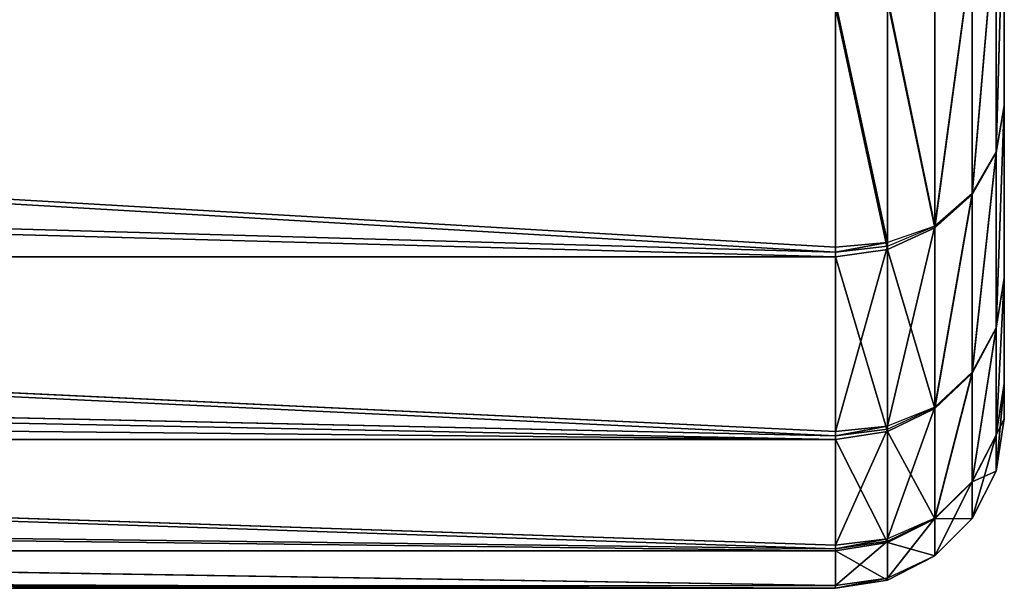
# Model space of a CAD drawing. Extents: x 0 to 21.4, y 0 to 18.7.
# Tile 249 of 256: x 18.967 to 19.55, y 11.308 to 11.644. Entities that reach past the tile are written whole.
import ezdxf

# ---------------------------------------------------------------- set-up
doc = ezdxf.new("R2010")
doc.units = 0
doc.header["$LTSCALE"] = 2.54
doc.layers.get('0').update_dxf_attribs({"color": 13, "linetype": 'CONTINUOUS'})

# ---------------------------------------------------------------- blocks, each defined once
blk = doc.blocks.new('GRUPUJ_36')
at = {"color": 0}
for p, q in [((3.65118, 17.7, 1.87564), (3.79057, 17.7, 2.10309)), ((3.65118, 17.7, 1.87564), (3.79057, 17.7, 2.10309)), ((3.6512, 17.7, 3.87361), (3.79056, 17.7, 3.6462)), ((3.6512, 17.7, 3.87361), (3.79056, 17.7, 3.6462)), ((3.67611, 17.69511, 1.85751), (3.81804, 17.69511, 2.08907)), ((3.67611, 17.69511, 1.85751), (3.81804, 17.69511, 2.08907)), ((3.67628, 17.69511, 3.89183), (3.81817, 17.69511, 3.66027)), ((3.67628, 17.69511, 3.89183), (3.81817, 17.69511, 3.66027)), ((3.79056, 17.7, 3.6462), (3.89262, 17.7, 3.39979)), ((3.81817, 17.69511, 3.66027), (3.79056, 17.7, 3.6462)), ((3.79056, 17.7, 3.6462), (3.89262, 17.7, 3.39979)), ((3.81817, 17.69511, 3.66027), (3.79056, 17.7, 3.6462)), ((3.79057, 17.7, 2.10309), (3.89264, 17.7, 2.34951)), ((3.79057, 17.7, 2.10309), (3.81804, 17.69511, 2.08907)), ((3.79057, 17.7, 2.10309), (3.81804, 17.69511, 2.08907)), ((3.79057, 17.7, 2.10309), (3.89264, 17.7, 2.34951)), ((3.81804, 17.69511, 2.08907), (3.84255, 17.6809, 2.07664)), ((3.81804, 17.69511, 2.08907), (3.922, 17.69511, 2.33995)), ((3.81804, 17.69511, 2.08907), (3.84255, 17.6809, 2.07664)), ((3.81804, 17.69511, 2.08907), (3.922, 17.69511, 2.33995)), ((3.81817, 17.69511, 3.66027), (3.9221, 17.69511, 3.40936)), ((3.84309, 17.6809, 3.67296), (3.81817, 17.69511, 3.66027)), ((3.84309, 17.6809, 3.67296), (3.81817, 17.69511, 3.66027)), ((3.81817, 17.69511, 3.66027), (3.9221, 17.69511, 3.40936)), ((3.89262, 17.7, 3.39979), (3.95488, 17.7, 3.14044)), ((3.89262, 17.7, 3.39979), (3.95488, 17.7, 3.14044)), ((3.89262, 17.7, 3.39979), (3.9221, 17.69511, 3.40936)), ((3.89262, 17.7, 3.39979), (3.9221, 17.69511, 3.40936)), ((3.89264, 17.7, 2.34951), (3.95489, 17.7, 2.60881)), ((3.89264, 17.7, 2.34951), (3.922, 17.69511, 2.33995)), ((3.89264, 17.7, 2.34951), (3.922, 17.69511, 2.33995)), ((3.89264, 17.7, 2.34951), (3.95489, 17.7, 2.60881)), ((3.922, 17.69511, 2.33995), (3.94828, 17.6809, 2.33147)), ((3.922, 17.69511, 2.33995), (3.94828, 17.6809, 2.33147)), ((3.922, 17.69511, 2.33995), (3.98544, 17.69511, 2.60395)), ((3.922, 17.69511, 2.33995), (3.98544, 17.69511, 2.60395)), ((3.9221, 17.69511, 3.40936), (3.9487, 17.6809, 3.41801)), ((3.9221, 17.69511, 3.40936), (3.9855, 17.69511, 3.14529)), ((3.9221, 17.69511, 3.40936), (3.9487, 17.6809, 3.41801)), ((3.9221, 17.69511, 3.40936), (3.9855, 17.69511, 3.14529)), ((3.95488, 17.7, 3.14044), (3.97581, 17.7, 2.87461)), ((3.9855, 17.69511, 3.14529), (3.95488, 17.7, 3.14044)), ((3.95488, 17.7, 3.14044), (3.97581, 17.7, 2.87461)), ((3.9855, 17.69511, 3.14529), (3.95488, 17.7, 3.14044)), ((3.95489, 17.7, 2.60881), (3.97581, 17.7, 2.87461)), ((3.95489, 17.7, 2.60881), (3.98544, 17.69511, 2.60395)), ((3.95489, 17.7, 2.60881), (3.97581, 17.7, 2.87461)), ((3.95489, 17.7, 2.60881), (3.98544, 17.69511, 2.60395)), ((3.97581, 17.7, 2.87461), (4.0068, 17.69511, 2.87459)), ((3.97581, 17.7, 2.87461), (4.0068, 17.69511, 2.87459)), ((4.01288, 17.6809, 2.59964), (3.98544, 17.69511, 2.60395)), ((3.98544, 17.69511, 2.60395), (4.0068, 17.69511, 2.87459)), ((3.98544, 17.69511, 2.60395), (4.0068, 17.69511, 2.87459)), ((4.01288, 17.6809, 2.59964), (3.98544, 17.69511, 2.60395)), ((4.01312, 17.6809, 3.14967), (3.9855, 17.69511, 3.14529)), ((3.9855, 17.69511, 3.14529), (4.0068, 17.69511, 2.87459)), ((4.01312, 17.6809, 3.14967), (3.9855, 17.69511, 3.14529)), ((3.9855, 17.69511, 3.14529), (4.0068, 17.69511, 2.87459)), ((4.0068, 17.69511, 2.87459), (4.03477, 17.6809, 2.87457)), ((4.0068, 17.69511, 2.87459), (4.03477, 17.6809, 2.87457)), ((3.69829, 17.6809, 1.84144), (3.84255, 17.6809, 2.07664)), ((3.69829, 17.6809, 1.84144), (3.84255, 17.6809, 2.07664)), ((3.6989, 17.6809, 3.90826), (3.84309, 17.6809, 3.67296)), ((3.6989, 17.6809, 3.90826), (3.84309, 17.6809, 3.67296)), ((3.8617, 17.65878, 2.06702), (3.84255, 17.6809, 2.07664)), ((3.84255, 17.6809, 2.07664), (3.94828, 17.6809, 2.33147)), ((3.84255, 17.6809, 2.07664), (3.94828, 17.6809, 2.33147)), ((3.8617, 17.65878, 2.06702), (3.84255, 17.6809, 2.07664)), ((3.86286, 17.65878, 3.68304), (3.84309, 17.6809, 3.67296)), ((3.84309, 17.6809, 3.67296), (3.9487, 17.6809, 3.41801)), ((3.84309, 17.6809, 3.67296), (3.9487, 17.6809, 3.41801)), ((3.86286, 17.65878, 3.68304), (3.84309, 17.6809, 3.67296)), ((3.94828, 17.6809, 2.33147), (3.9689, 17.65878, 2.3249)), ((3.94828, 17.6809, 2.33147), (4.01288, 17.6809, 2.59964)), ((3.94828, 17.6809, 2.33147), (3.9689, 17.65878, 2.3249)), ((3.94828, 17.6809, 2.33147), (4.01288, 17.6809, 2.59964)), ((3.9487, 17.6809, 3.41801), (4.01312, 17.6809, 3.14967)), ((3.9487, 17.6809, 3.41801), (3.9698, 17.65878, 3.42486)), ((3.9487, 17.6809, 3.41801), (4.01312, 17.6809, 3.14967)), ((3.9487, 17.6809, 3.41801), (3.9698, 17.65878, 3.42486)), ((4.01288, 17.6809, 2.59964), (4.03477, 17.6809, 2.87457)), ((4.01288, 17.6809, 2.59964), (4.03453, 17.65878, 2.59631)), ((4.01288, 17.6809, 2.59964), (4.03477, 17.6809, 2.87457)), ((4.01288, 17.6809, 2.59964), (4.03453, 17.65878, 2.59631)), ((4.03504, 17.65878, 3.15314), (4.01312, 17.6809, 3.14967)), ((4.01312, 17.6809, 3.14967), (4.03477, 17.6809, 2.87457)), ((4.01312, 17.6809, 3.14967), (4.03477, 17.6809, 2.87457)), ((4.03504, 17.65878, 3.15314), (4.01312, 17.6809, 3.14967)), ((4.03477, 17.6809, 2.87457), (4.05696, 17.65878, 2.87456)), ((4.03477, 17.6809, 2.87457), (4.05696, 17.65878, 2.87456)), ((3.71555, 17.65878, 1.82898), (3.8617, 17.65878, 2.06702)), ((3.71555, 17.65878, 1.82898), (3.8617, 17.65878, 2.06702)), ((3.71685, 17.65878, 3.92131), (3.86286, 17.65878, 3.68304)), ((3.71685, 17.65878, 3.92131), (3.86286, 17.65878, 3.68304)), ((3.8617, 17.65878, 2.06702), (3.9689, 17.65878, 2.3249)), ((3.8736, 17.6309, 2.06114), (3.8617, 17.65878, 2.06702)), ((3.8617, 17.65878, 2.06702), (3.9689, 17.65878, 2.3249)), ((3.8617, 17.65878, 2.06702), (3.87155, 17.6309, 2.05857)), ((3.86286, 17.65878, 3.68304), (3.9698, 17.65878, 3.42486)), ((3.87556, 17.6309, 3.68951), (3.86286, 17.65878, 3.68304)), ((3.86286, 17.65878, 3.68304), (3.9698, 17.65878, 3.42486)), ((3.87556, 17.6309, 3.68951), (3.86286, 17.65878, 3.68304)), ((3.9689, 17.65878, 2.3249), (3.9801, 17.6309, 2.31825)), ((3.9689, 17.65878, 2.3249), (4.03453, 17.65878, 2.59631)), ((3.98184, 17.6309, 2.32089), (3.9689, 17.65878, 2.3249)), ((3.9689, 17.65878, 2.3249), (4.03453, 17.65878, 2.59631)), ((3.9698, 17.65878, 3.42486), (4.03504, 17.65878, 3.15314)), ((3.9698, 17.65878, 3.42486), (3.98335, 17.6309, 3.42927)), ((3.9698, 17.65878, 3.42486), (4.03504, 17.65878, 3.15314)), ((3.9698, 17.65878, 3.42486), (3.98335, 17.6309, 3.42927)), ((4.04825, 17.6309, 2.59427), (4.03453, 17.65878, 2.59631)), ((4.03453, 17.65878, 2.59631), (4.05696, 17.65878, 2.87456)), ((4.03453, 17.65878, 2.59631), (4.05696, 17.65878, 2.87456)), ((4.03453, 17.65878, 2.59631), (4.04683, 17.6309, 2.59158)), ((4.04911, 17.6309, 3.15537), (4.03504, 17.65878, 3.15314)), ((4.03504, 17.65878, 3.15314), (4.05696, 17.65878, 2.87456)), ((4.04911, 17.6309, 3.15537), (4.03504, 17.65878, 3.15314)), ((4.03504, 17.65878, 3.15314), (4.05696, 17.65878, 2.87456)), ((4.05696, 17.65878, 2.87456), (4.07121, 17.6309, 2.87456)), ((4.05696, 17.65878, 2.87456), (4.0701, 17.6309, 2.87187)), ((3.72619, 17.6309, 1.82137), (3.87155, 17.6309, 2.05857)), ((3.72619, 17.6309, 1.82137), (3.87155, 17.6309, 2.05857)), ((3.72838, 17.6309, 3.92968), (3.87556, 17.6309, 3.68951)), ((3.72838, 17.6309, 3.92968), (3.87556, 17.6309, 3.68951)), ((3.87155, 17.6309, 2.05857), (3.87413, 17.6, 2.05587)), ((3.87155, 17.6309, 2.05857), (3.87413, 17.6, 2.05587)), ((3.87155, 17.6309, 2.05857), (3.8736, 17.6309, 2.06114)), ((3.8736, 17.6309, 2.06114), (3.9801, 17.6309, 2.31825)), ((3.8771, 17.6, 2.05959), (3.8736, 17.6309, 2.06114)), ((3.8736, 17.6309, 2.06114), (3.9801, 17.6309, 2.31825)), ((3.8771, 17.6, 2.05959), (3.8736, 17.6309, 2.06114)), ((3.87993, 17.6, 3.69174), (3.87556, 17.6309, 3.68951)), ((3.87556, 17.6309, 3.68951), (3.98335, 17.6309, 3.42927)), ((3.87556, 17.6309, 3.68951), (3.98335, 17.6309, 3.42927)), ((3.87993, 17.6, 3.69174), (3.87556, 17.6309, 3.68951)), ((3.9801, 17.6309, 2.31825), (3.98331, 17.6, 2.316)), ((3.9801, 17.6309, 2.31825), (3.98331, 17.6, 2.316)), ((3.9801, 17.6309, 2.31825), (3.98184, 17.6309, 2.32089)), ((3.98583, 17.6, 2.31984), (3.98184, 17.6309, 2.32089)), ((3.98184, 17.6309, 2.32089), (4.04683, 17.6309, 2.59158)), ((3.98184, 17.6309, 2.32089), (4.04683, 17.6309, 2.59158)), ((3.98583, 17.6, 2.31984), (3.98184, 17.6309, 2.32089)), ((3.98335, 17.6309, 3.42927), (4.04911, 17.6309, 3.15537)), ((3.98335, 17.6309, 3.42927), (4.04911, 17.6309, 3.15537)), ((3.98335, 17.6309, 3.42927), (3.98802, 17.6, 3.43078)), ((3.98335, 17.6309, 3.42927), (3.98802, 17.6, 3.43078)), ((4.04683, 17.6309, 2.59158), (4.05065, 17.6, 2.58983)), ((4.04683, 17.6309, 2.59158), (4.05065, 17.6, 2.58983)), ((4.04683, 17.6309, 2.59158), (4.04825, 17.6309, 2.59427)), ((4.04825, 17.6309, 2.59427), (4.0701, 17.6309, 2.87187)), ((4.05272, 17.6, 2.59373), (4.04825, 17.6309, 2.59427)), ((4.04825, 17.6309, 2.59427), (4.0701, 17.6309, 2.87187)), ((4.05272, 17.6, 2.59373), (4.04825, 17.6309, 2.59427)), ((4.05396, 17.6, 3.15613), (4.04911, 17.6309, 3.15537)), ((4.04911, 17.6309, 3.15537), (4.07121, 17.6309, 2.87456)), ((4.04911, 17.6309, 3.15537), (4.07121, 17.6309, 2.87456)), ((4.05396, 17.6, 3.15613), (4.04911, 17.6309, 3.15537)), ((4.0701, 17.6309, 2.87187), (4.07451, 17.6, 2.87066)), ((4.0701, 17.6309, 2.87187), (4.07451, 17.6, 2.87066)), ((4.0701, 17.6309, 2.87187), (4.07121, 17.6309, 2.87456)), ((4.07121, 17.6309, 2.87456), (4.07612, 17.6, 2.87455)), ((4.07121, 17.6309, 2.87456), (4.07612, 17.6, 2.87455)), ((3.55564, 12.10757, 1.97364), (3.87413, 17.6, 2.05587)), ((3.55564, 12.10757, 1.97364), (3.87413, 17.6, 2.05587)), ((3.71729, 11.94815, 2.18495), (3.8771, 17.6, 2.05959)), ((3.71729, 11.94815, 2.18495), (3.98331, 17.6, 2.316)), ((3.71729, 11.94815, 2.18495), (3.98331, 17.6, 2.316)), ((3.71729, 11.94815, 2.18495), (3.8771, 17.6, 2.05959)), ((3.87413, 17.6, 2.05587), (3.72919, 17.6, 1.81935)), ((3.87413, 17.6, 2.05587), (3.72919, 17.6, 1.81935)), ((3.87993, 17.6, 3.69174), (3.73235, 17.6, 3.93257)), ((3.87993, 17.6, 3.69174), (3.73235, 17.6, 3.93257)), ((3.85864, 11.7925, 2.40773), (3.98583, 17.6, 2.31984)), ((3.85864, 11.7925, 2.40773), (4.05065, 17.6, 2.58983)), ((3.85864, 11.7925, 2.40773), (3.98583, 17.6, 2.31984)), ((3.85864, 11.7925, 2.40773), (4.05065, 17.6, 2.58983)), ((3.8771, 17.6, 2.05959), (3.87413, 17.6, 2.05587)), ((3.8771, 17.6, 2.05959), (3.87413, 17.6, 2.05587)), ((3.98331, 17.6, 2.316), (3.8771, 17.6, 2.05959)), ((3.98331, 17.6, 2.316), (3.8771, 17.6, 2.05959)), ((3.98802, 17.6, 3.43078), (3.87993, 17.6, 3.69174)), ((3.87993, 17.6, 3.69174), (3.87993, 12.14939, 3.69174)), ((3.87993, 17.6, 3.69174), (3.87993, 12.14939, 3.69174)), ((3.98802, 17.6, 3.43078), (3.87993, 17.6, 3.69174)), ((3.97863, 11.6424, 2.63889), (4.05272, 17.6, 2.59373)), ((3.97863, 11.6424, 2.63889), (4.07451, 17.6, 2.87066)), ((3.97863, 11.6424, 2.63889), (4.05272, 17.6, 2.59373)), ((3.97863, 11.6424, 2.63889), (4.07451, 17.6, 2.87066)), ((3.98583, 17.6, 2.31984), (3.98331, 17.6, 2.316)), ((3.98583, 17.6, 2.31984), (3.98331, 17.6, 2.316)), ((4.05065, 17.6, 2.58983), (3.98583, 17.6, 2.31984)), ((4.05065, 17.6, 2.58983), (3.98583, 17.6, 2.31984)), ((4.05396, 17.6, 3.15613), (3.98802, 17.6, 3.43078)), ((3.98802, 17.6, 3.43078), (3.98802, 12.14939, 3.43078)), ((3.98802, 17.6, 3.43078), (3.98802, 12.14939, 3.43078)), ((4.05396, 17.6, 3.15613), (3.98802, 17.6, 3.43078)), ((4.05272, 17.6, 2.59373), (4.05065, 17.6, 2.58983)), ((4.05272, 17.6, 2.59373), (4.05065, 17.6, 2.58983)), ((4.07451, 17.6, 2.87066), (4.05272, 17.6, 2.59373)), ((4.07451, 17.6, 2.87066), (4.05272, 17.6, 2.59373)), ((4.05396, 17.6, 3.15613), (4.05396, 12.14939, 3.15613)), ((4.07612, 17.6, 2.87455), (4.05396, 17.6, 3.15613)), ((4.05396, 17.6, 3.15613), (4.05396, 12.14939, 3.15613)), ((4.07612, 17.6, 2.87455), (4.05396, 17.6, 3.15613)), ((4.07612, 17.6, 2.87455), (4.07451, 17.6, 2.87066)), ((4.07612, 17.6, 2.87455), (4.07451, 17.6, 2.87066)), ((4.07612, 12.14939, 2.87455), (4.07612, 17.6, 2.87455)), ((4.07612, 12.14939, 2.87455), (4.07612, 17.6, 2.87455))]:
    blk.add_line(p, q, dxfattribs=at)
mesh = blk.add_polyface(dxfattribs=at)
corners = [(2.01023, 17.7, 1.19579), (2.54191, 17.7, 1.19578), (2.27612, 17.7, 1.17486), (2.80114, 17.7, 1.25802), (1.75089, 17.7, 1.25805), (3.04755, 17.7, 1.36008), (1.62768, 17.7, 1.30908), (1.50448, 17.7, 1.36012), (3.27501, 17.7, 1.49947), (1.27707, 17.7, 1.49948), (3.47791, 17.7, 1.67276), (1.07426, 17.7, 1.6727), (0.90104, 17.7, 1.87551), (3.65118, 17.7, 1.87564), (0.76168, 17.7, 2.10292), (3.79057, 17.7, 2.10309), (0.71065, 17.7, 2.22611), (3.89264, 17.7, 2.34951), (0.65962, 17.7, 2.34932), (0.59735, 17.7, 2.60867), (3.95489, 17.7, 2.60881), (0.57643, 17.7, 2.87455), (3.97581, 17.7, 2.87461), (0.59735, 17.7, 3.14043), (3.95488, 17.7, 3.14044), (0.65962, 17.7, 3.39978), (3.89262, 17.7, 3.39979), (0.76169, 17.7, 3.6462), (3.79056, 17.7, 3.6462), (3.6512, 17.7, 3.87361), (0.90105, 17.7, 3.87361), (3.47798, 17.7, 4.07642), (1.07426, 17.7, 4.07641), (1.27705, 17.7, 4.24962), (3.27517, 17.7, 4.24963), (1.50445, 17.7, 4.38897), (3.04776, 17.7, 4.38899), (1.75088, 17.7, 4.49105), (2.80135, 17.7, 4.49105), (2.01026, 17.7, 4.55332), (2.54201, 17.7, 4.55332), (2.27615, 17.7, 4.57424)]
mesh.append_faces([[corners[k] for k in face] for face in [(0, 1, 2), (40, 39, 41)]], dxfattribs={"vtx0": -1, "color": 0})
mesh.append_faces([[corners[k] for k in face] for face in [(1, 0, 3), (3, 4, 5), (5, 7, 8), (8, 9, 10), (10, 12, 13), (13, 14, 15), (15, 16, 17), (17, 19, 20), (20, 21, 22), (22, 23, 24), (24, 25, 26), (26, 27, 28), (28, 27, 29), (29, 30, 31), (31, 33, 34), (34, 35, 36), (36, 37, 38), (38, 39, 40)]], dxfattribs={"vtx0": -1, "vtx1": -1, "color": 0})
mesh.append_faces([[corners[k] for k in face] for face in [(3, 0, 4), (5, 4, 6), (5, 6, 7), (8, 7, 9), (10, 9, 11), (10, 11, 12), (13, 12, 14), (15, 14, 16), (17, 16, 18), (17, 18, 19), (20, 19, 21), (22, 21, 23), (24, 23, 25), (26, 25, 27), (29, 27, 30), (31, 30, 32), (31, 32, 33), (34, 33, 35), (36, 35, 37), (38, 37, 39)]], dxfattribs={"vtx0": -1, "vtx2": -1, "color": 0})
mesh = blk.add_polyface(dxfattribs=at)
corners = [(3.65118, 17.7, 1.87564), (3.81804, 17.69511, 2.08907), (3.67611, 17.69511, 1.85751), (3.79057, 17.7, 2.10309)]
mesh.append_faces([[corners[k] for k in face] for face in [(0, 1, 2), (1, 0, 3)]], dxfattribs={"vtx0": -1, "color": 0})
mesh = blk.add_polyface(dxfattribs=at)
corners = [(3.6512, 17.7, 3.87361), (3.81817, 17.69511, 3.66027), (3.79056, 17.7, 3.6462), (3.67628, 17.69511, 3.89183)]
mesh.append_faces([[corners[k] for k in face] for face in [(0, 1, 2), (1, 0, 3)]], dxfattribs={"vtx0": -1, "color": 0})
mesh = blk.add_polyface(dxfattribs=at)
corners = [(3.67611, 17.69511, 1.85751), (3.84255, 17.6809, 2.07664), (3.69829, 17.6809, 1.84144), (3.81804, 17.69511, 2.08907)]
mesh.append_faces([[corners[k] for k in face] for face in [(0, 1, 2), (1, 0, 3)]], dxfattribs={"vtx0": -1, "color": 0})
mesh = blk.add_polyface(dxfattribs=at)
corners = [(3.67628, 17.69511, 3.89183), (3.84309, 17.6809, 3.67296), (3.81817, 17.69511, 3.66027), (3.6989, 17.6809, 3.90826)]
mesh.append_faces([[corners[k] for k in face] for face in [(0, 1, 2), (1, 0, 3)]], dxfattribs={"vtx0": -1, "color": 0})
mesh = blk.add_polyface(dxfattribs=at)
corners = [(3.79056, 17.7, 3.6462), (3.9221, 17.69511, 3.40936), (3.89262, 17.7, 3.39979), (3.81817, 17.69511, 3.66027)]
mesh.append_faces([[corners[k] for k in face] for face in [(0, 1, 2), (1, 0, 3)]], dxfattribs={"vtx0": -1, "color": 0})
mesh = blk.add_polyface(dxfattribs=at)
corners = [(3.79057, 17.7, 2.10309), (3.922, 17.69511, 2.33995), (3.81804, 17.69511, 2.08907), (3.89264, 17.7, 2.34951)]
mesh.append_faces([[corners[k] for k in face] for face in [(0, 1, 2), (1, 0, 3)]], dxfattribs={"vtx0": -1, "color": 0})
mesh = blk.add_polyface(dxfattribs=at)
corners = [(3.81804, 17.69511, 2.08907), (3.94828, 17.6809, 2.33147), (3.84255, 17.6809, 2.07664), (3.922, 17.69511, 2.33995)]
mesh.append_faces([[corners[k] for k in face] for face in [(0, 1, 2), (1, 0, 3)]], dxfattribs={"vtx0": -1, "color": 0})
mesh = blk.add_polyface(dxfattribs=at)
corners = [(3.81817, 17.69511, 3.66027), (3.9487, 17.6809, 3.41801), (3.9221, 17.69511, 3.40936), (3.84309, 17.6809, 3.67296)]
mesh.append_faces([[corners[k] for k in face] for face in [(0, 1, 2), (1, 0, 3)]], dxfattribs={"vtx0": -1, "color": 0})
mesh = blk.add_polyface(dxfattribs=at)
corners = [(3.89262, 17.7, 3.39979), (3.9855, 17.69511, 3.14529), (3.95488, 17.7, 3.14044), (3.9221, 17.69511, 3.40936)]
mesh.append_faces([[corners[k] for k in face] for face in [(0, 1, 2), (1, 0, 3)]], dxfattribs={"vtx0": -1, "color": 0})
mesh = blk.add_polyface(dxfattribs=at)
corners = [(3.89264, 17.7, 2.34951), (3.98544, 17.69511, 2.60395), (3.922, 17.69511, 2.33995), (3.95489, 17.7, 2.60881)]
mesh.append_faces([[corners[k] for k in face] for face in [(0, 1, 2), (1, 0, 3)]], dxfattribs={"vtx0": -1, "color": 0})
mesh = blk.add_polyface(dxfattribs=at)
corners = [(3.922, 17.69511, 2.33995), (4.01288, 17.6809, 2.59964), (3.94828, 17.6809, 2.33147), (3.98544, 17.69511, 2.60395)]
mesh.append_faces([[corners[k] for k in face] for face in [(0, 1, 2), (1, 0, 3)]], dxfattribs={"vtx0": -1, "color": 0})
mesh = blk.add_polyface(dxfattribs=at)
corners = [(3.9221, 17.69511, 3.40936), (4.01312, 17.6809, 3.14967), (3.9855, 17.69511, 3.14529), (3.9487, 17.6809, 3.41801)]
mesh.append_faces([[corners[k] for k in face] for face in [(0, 1, 2), (1, 0, 3)]], dxfattribs={"vtx0": -1, "color": 0})
mesh = blk.add_polyface(dxfattribs=at)
corners = [(3.97581, 17.7, 2.87461), (3.9855, 17.69511, 3.14529), (4.0068, 17.69511, 2.87459), (3.95488, 17.7, 3.14044)]
mesh.append_faces([[corners[k] for k in face] for face in [(0, 1, 2), (1, 0, 3)]], dxfattribs={"vtx0": -1, "color": 0})
mesh = blk.add_polyface(dxfattribs=at)
corners = [(3.95489, 17.7, 2.60881), (4.0068, 17.69511, 2.87459), (3.98544, 17.69511, 2.60395), (3.97581, 17.7, 2.87461)]
mesh.append_faces([[corners[k] for k in face] for face in [(0, 1, 2), (1, 0, 3)]], dxfattribs={"vtx0": -1, "color": 0})
mesh = blk.add_polyface(dxfattribs=at)
corners = [(3.98544, 17.69511, 2.60395), (4.03477, 17.6809, 2.87457), (4.01288, 17.6809, 2.59964), (4.0068, 17.69511, 2.87459)]
mesh.append_faces([[corners[k] for k in face] for face in [(0, 1, 2), (1, 0, 3)]], dxfattribs={"vtx0": -1, "color": 0})
mesh = blk.add_polyface(dxfattribs=at)
corners = [(4.0068, 17.69511, 2.87459), (4.01312, 17.6809, 3.14967), (4.03477, 17.6809, 2.87457), (3.9855, 17.69511, 3.14529)]
mesh.append_faces([[corners[k] for k in face] for face in [(0, 1, 2), (1, 0, 3)]], dxfattribs={"vtx0": -1, "color": 0})
mesh = blk.add_polyface(dxfattribs=at)
corners = [(3.69829, 17.6809, 1.84144), (3.8617, 17.65878, 2.06702), (3.71555, 17.65878, 1.82898), (3.84255, 17.6809, 2.07664)]
mesh.append_faces([[corners[k] for k in face] for face in [(0, 1, 2), (1, 0, 3)]], dxfattribs={"vtx0": -1, "color": 0})
mesh = blk.add_polyface(dxfattribs=at)
corners = [(3.6989, 17.6809, 3.90826), (3.86286, 17.65878, 3.68304), (3.84309, 17.6809, 3.67296), (3.71685, 17.65878, 3.92131)]
mesh.append_faces([[corners[k] for k in face] for face in [(0, 1, 2), (1, 0, 3)]], dxfattribs={"vtx0": -1, "color": 0})
mesh = blk.add_polyface(dxfattribs=at)
corners = [(3.84255, 17.6809, 2.07664), (3.9689, 17.65878, 2.3249), (3.8617, 17.65878, 2.06702), (3.94828, 17.6809, 2.33147)]
mesh.append_faces([[corners[k] for k in face] for face in [(0, 1, 2), (1, 0, 3)]], dxfattribs={"vtx0": -1, "color": 0})
mesh = blk.add_polyface(dxfattribs=at)
corners = [(3.84309, 17.6809, 3.67296), (3.9698, 17.65878, 3.42486), (3.9487, 17.6809, 3.41801), (3.86286, 17.65878, 3.68304)]
mesh.append_faces([[corners[k] for k in face] for face in [(0, 1, 2), (1, 0, 3)]], dxfattribs={"vtx0": -1, "color": 0})
mesh = blk.add_polyface(dxfattribs=at)
corners = [(3.94828, 17.6809, 2.33147), (4.03453, 17.65878, 2.59631), (3.9689, 17.65878, 2.3249), (4.01288, 17.6809, 2.59964)]
mesh.append_faces([[corners[k] for k in face] for face in [(0, 1, 2), (1, 0, 3)]], dxfattribs={"vtx0": -1, "color": 0})
mesh = blk.add_polyface(dxfattribs=at)
corners = [(3.9487, 17.6809, 3.41801), (4.03504, 17.65878, 3.15314), (4.01312, 17.6809, 3.14967), (3.9698, 17.65878, 3.42486)]
mesh.append_faces([[corners[k] for k in face] for face in [(0, 1, 2), (1, 0, 3)]], dxfattribs={"vtx0": -1, "color": 0})
mesh = blk.add_polyface(dxfattribs=at)
corners = [(4.01288, 17.6809, 2.59964), (4.05696, 17.65878, 2.87456), (4.03453, 17.65878, 2.59631), (4.03477, 17.6809, 2.87457)]
mesh.append_faces([[corners[k] for k in face] for face in [(0, 1, 2), (1, 0, 3)]], dxfattribs={"vtx0": -1, "color": 0})
mesh = blk.add_polyface(dxfattribs=at)
corners = [(4.03477, 17.6809, 2.87457), (4.03504, 17.65878, 3.15314), (4.05696, 17.65878, 2.87456), (4.01312, 17.6809, 3.14967)]
mesh.append_faces([[corners[k] for k in face] for face in [(0, 1, 2), (1, 0, 3)]], dxfattribs={"vtx0": -1, "color": 0})
mesh = blk.add_polyface(dxfattribs=at)
corners = [(3.72619, 17.6309, 1.82137), (3.8617, 17.65878, 2.06702), (3.87155, 17.6309, 2.05857), (3.71555, 17.65878, 1.82898)]
mesh.append_faces([[corners[k] for k in face] for face in [(0, 1, 2), (1, 0, 3)]], dxfattribs={"vtx0": -1, "color": 0})
mesh = blk.add_polyface(dxfattribs=at)
corners = [(3.86286, 17.65878, 3.68304), (3.72838, 17.6309, 3.92968), (3.87556, 17.6309, 3.68951), (3.71685, 17.65878, 3.92131)]
mesh.append_faces([[corners[k] for k in face] for face in [(0, 1, 2), (1, 0, 3)]], dxfattribs={"vtx0": -1, "color": 0})
mesh = blk.add_polyface(dxfattribs=at)
corners = [(3.8617, 17.65878, 2.06702), (3.9801, 17.6309, 2.31825), (3.8736, 17.6309, 2.06114), (3.9689, 17.65878, 2.3249)]
mesh.append_faces([[corners[k] for k in face] for face in [(0, 1, 2), (1, 0, 3)]], dxfattribs={"vtx0": -1, "color": 0})
mesh = blk.add_polyface(dxfattribs=at)
corners = [(3.9698, 17.65878, 3.42486), (3.87556, 17.6309, 3.68951), (3.98335, 17.6309, 3.42927), (3.86286, 17.65878, 3.68304)]
mesh.append_faces([[corners[k] for k in face] for face in [(0, 1, 2), (1, 0, 3)]], dxfattribs={"vtx0": -1, "color": 0})
mesh = blk.add_polyface(dxfattribs=at)
corners = [(3.9689, 17.65878, 2.3249), (4.04683, 17.6309, 2.59158), (3.98184, 17.6309, 2.32089), (4.03453, 17.65878, 2.59631)]
mesh.append_faces([[corners[k] for k in face] for face in [(0, 1, 2), (1, 0, 3)]], dxfattribs={"vtx0": -1, "color": 0})
mesh = blk.add_polyface(dxfattribs=at)
corners = [(4.03504, 17.65878, 3.15314), (3.98335, 17.6309, 3.42927), (4.04911, 17.6309, 3.15537), (3.9698, 17.65878, 3.42486)]
mesh.append_faces([[corners[k] for k in face] for face in [(0, 1, 2), (1, 0, 3)]], dxfattribs={"vtx0": -1, "color": 0})
mesh = blk.add_polyface(dxfattribs=at)
corners = [(4.03453, 17.65878, 2.59631), (4.0701, 17.6309, 2.87187), (4.04825, 17.6309, 2.59427), (4.05696, 17.65878, 2.87456)]
mesh.append_faces([[corners[k] for k in face] for face in [(0, 1, 2), (1, 0, 3)]], dxfattribs={"vtx0": -1, "color": 0})
mesh = blk.add_polyface(dxfattribs=at)
corners = [(4.05696, 17.65878, 2.87456), (4.04911, 17.6309, 3.15537), (4.07121, 17.6309, 2.87456), (4.03504, 17.65878, 3.15314)]
mesh.append_faces([[corners[k] for k in face] for face in [(0, 1, 2), (1, 0, 3)]], dxfattribs={"vtx0": -1, "color": 0})
mesh = blk.add_polyface(dxfattribs=at)
corners = [(3.72919, 17.6, 1.81935), (3.87155, 17.6309, 2.05857), (3.87413, 17.6, 2.05587), (3.72619, 17.6309, 1.82137)]
mesh.append_faces([[corners[k] for k in face] for face in [(0, 1, 2), (1, 0, 3)]], dxfattribs={"vtx0": -1, "color": 0})
mesh = blk.add_polyface(dxfattribs=at)
corners = [(3.87556, 17.6309, 3.68951), (3.73235, 17.6, 3.93257), (3.87993, 17.6, 3.69174), (3.72838, 17.6309, 3.92968)]
mesh.append_faces([[corners[k] for k in face] for face in [(0, 1, 2), (1, 0, 3)]], dxfattribs={"vtx0": -1, "color": 0})
mesh = blk.add_polyface(dxfattribs=at)
corners = [(3.87155, 17.6309, 2.05857), (3.8771, 17.6, 2.05959), (3.87413, 17.6, 2.05587), (3.8736, 17.6309, 2.06114)]
mesh.append_faces([[corners[k] for k in face] for face in [(0, 1, 2), (1, 0, 3)]], dxfattribs={"vtx0": -1, "color": 0})
mesh = blk.add_polyface(dxfattribs=at)
corners = [(3.8736, 17.6309, 2.06114), (3.98331, 17.6, 2.316), (3.8771, 17.6, 2.05959), (3.9801, 17.6309, 2.31825)]
mesh.append_faces([[corners[k] for k in face] for face in [(0, 1, 2), (1, 0, 3)]], dxfattribs={"vtx0": -1, "color": 0})
mesh = blk.add_polyface(dxfattribs=at)
corners = [(3.98335, 17.6309, 3.42927), (3.87993, 17.6, 3.69174), (3.98802, 17.6, 3.43078), (3.87556, 17.6309, 3.68951)]
mesh.append_faces([[corners[k] for k in face] for face in [(0, 1, 2), (1, 0, 3)]], dxfattribs={"vtx0": -1, "color": 0})
mesh = blk.add_polyface(dxfattribs=at)
corners = [(3.9801, 17.6309, 2.31825), (3.98583, 17.6, 2.31984), (3.98331, 17.6, 2.316), (3.98184, 17.6309, 2.32089)]
mesh.append_faces([[corners[k] for k in face] for face in [(0, 1, 2), (1, 0, 3)]], dxfattribs={"vtx0": -1, "color": 0})
mesh = blk.add_polyface(dxfattribs=at)
corners = [(3.98184, 17.6309, 2.32089), (4.05065, 17.6, 2.58983), (3.98583, 17.6, 2.31984), (4.04683, 17.6309, 2.59158)]
mesh.append_faces([[corners[k] for k in face] for face in [(0, 1, 2), (1, 0, 3)]], dxfattribs={"vtx0": -1, "color": 0})
mesh = blk.add_polyface(dxfattribs=at)
corners = [(4.04911, 17.6309, 3.15537), (3.98802, 17.6, 3.43078), (4.05396, 17.6, 3.15613), (3.98335, 17.6309, 3.42927)]
mesh.append_faces([[corners[k] for k in face] for face in [(0, 1, 2), (1, 0, 3)]], dxfattribs={"vtx0": -1, "color": 0})
mesh = blk.add_polyface(dxfattribs=at)
corners = [(4.04683, 17.6309, 2.59158), (4.05272, 17.6, 2.59373), (4.05065, 17.6, 2.58983), (4.04825, 17.6309, 2.59427)]
mesh.append_faces([[corners[k] for k in face] for face in [(0, 1, 2), (1, 0, 3)]], dxfattribs={"vtx0": -1, "color": 0})
mesh = blk.add_polyface(dxfattribs=at)
corners = [(4.04825, 17.6309, 2.59427), (4.07451, 17.6, 2.87066), (4.05272, 17.6, 2.59373), (4.0701, 17.6309, 2.87187)]
mesh.append_faces([[corners[k] for k in face] for face in [(0, 1, 2), (1, 0, 3)]], dxfattribs={"vtx0": -1, "color": 0})
mesh = blk.add_polyface(dxfattribs=at)
corners = [(4.07121, 17.6309, 2.87456), (4.05396, 17.6, 3.15613), (4.07612, 17.6, 2.87455), (4.04911, 17.6309, 3.15537)]
mesh.append_faces([[corners[k] for k in face] for face in [(0, 1, 2), (1, 0, 3)]], dxfattribs={"vtx0": -1, "color": 0})
mesh = blk.add_polyface(dxfattribs=at)
corners = [(4.0701, 17.6309, 2.87187), (4.07612, 17.6, 2.87455), (4.07451, 17.6, 2.87066), (4.07121, 17.6309, 2.87456)]
mesh.append_faces([[corners[k] for k in face] for face in [(0, 1, 2), (1, 0, 3)]], dxfattribs={"vtx0": -1, "color": 0})
mesh = blk.add_polyface(dxfattribs=at)
corners = [(3.72919, 17.6, 1.81935), (3.87413, 17.6, 2.05587), (3.55564, 12.10757, 1.97364)]
mesh.append_faces([[corners[k] for k in face] for face in [(0, 1, 2)]], dxfattribs={"color": 0})
mesh = blk.add_polyface(dxfattribs=at)
corners = [(3.55564, 12.10757, 1.97364), (3.8771, 17.6, 2.05959), (3.71729, 11.94815, 2.18495), (3.87413, 17.6, 2.05587)]
mesh.append_faces([[corners[k] for k in face] for face in [(0, 1, 2), (1, 0, 3)]], dxfattribs={"vtx0": -1, "color": 0})
mesh = blk.add_polyface(dxfattribs=at)
corners = [(3.98331, 17.6, 2.316), (3.71729, 11.94815, 2.18495), (3.8771, 17.6, 2.05959)]
mesh.append_faces([[corners[k] for k in face] for face in [(0, 1, 2)]], dxfattribs={"color": 0})
mesh = blk.add_polyface(dxfattribs=at)
corners = [(3.71729, 11.94815, 2.18495), (3.98583, 17.6, 2.31984), (3.85864, 11.7925, 2.40773), (3.98331, 17.6, 2.316)]
mesh.append_faces([[corners[k] for k in face] for face in [(0, 1, 2), (1, 0, 3)]], dxfattribs={"vtx0": -1, "color": 0})
mesh = blk.add_polyface(dxfattribs=at)
corners = [(3.87993, 17.6, 3.69174), (3.73235, 12.14939, 3.93257), (3.87993, 12.14939, 3.69174), (3.73235, 17.6, 3.93257)]
mesh.append_faces([[corners[k] for k in face] for face in [(0, 1, 2), (1, 0, 3)]], dxfattribs={"vtx0": -1, "color": 0})
mesh = blk.add_polyface(dxfattribs=at)
corners = [(4.05065, 17.6, 2.58983), (3.85864, 11.7925, 2.40773), (3.98583, 17.6, 2.31984)]
mesh.append_faces([[corners[k] for k in face] for face in [(0, 1, 2)]], dxfattribs={"color": 0})
mesh = blk.add_polyface(dxfattribs=at)
corners = [(3.85864, 11.7925, 2.40773), (4.05272, 17.6, 2.59373), (3.97863, 11.6424, 2.63889), (4.05065, 17.6, 2.58983)]
mesh.append_faces([[corners[k] for k in face] for face in [(0, 1, 2), (1, 0, 3)]], dxfattribs={"vtx0": -1, "color": 0})
mesh = blk.add_polyface(dxfattribs=at)
corners = [(3.98802, 17.6, 3.43078), (3.93398, 12.14939, 3.56126), (3.98802, 12.14939, 3.43078), (3.87993, 12.14939, 3.69174), (3.87993, 17.6, 3.69174)]
mesh.append_faces([[corners[k] for k in face] for face in [(0, 1, 2), (3, 0, 4)]], dxfattribs={"vtx0": -1, "color": 0})
mesh.append_faces([[corners[k] for k in face] for face in [(1, 0, 3)]], dxfattribs={"vtx0": -1, "vtx1": -1, "color": 0})
mesh = blk.add_polyface(dxfattribs=at)
corners = [(4.07451, 17.6, 2.87066), (3.97863, 11.6424, 2.63889), (4.05272, 17.6, 2.59373)]
mesh.append_faces([[corners[k] for k in face] for face in [(0, 1, 2)]], dxfattribs={"color": 0})
mesh = blk.add_polyface(dxfattribs=at)
corners = [(3.97863, 11.6424, 2.63889), (4.07612, 11.60748, 2.87455), (4.07612, 11.5, 2.87455), (4.07612, 11.87927, 2.87455), (4.07451, 17.6, 2.87066), (4.07612, 12.14939, 2.87455), (4.07612, 17.6, 2.87455)]
mesh.append_faces([[corners[k] for k in face] for face in [(0, 1, 2), (5, 4, 6)]], dxfattribs={"vtx0": -1, "color": 0})
mesh.append_faces([[corners[k] for k in face] for face in [(1, 0, 3), (3, 4, 5)]], dxfattribs={"vtx0": -1, "vtx1": -1, "color": 0})
mesh.append_faces([[corners[k] for k in face] for face in [(3, 0, 4)]], dxfattribs={"vtx0": -1, "vtx2": -1, "color": 0})
mesh = blk.add_polyface(dxfattribs=at)
corners = [(4.05396, 17.6, 3.15613), (3.98802, 12.14939, 3.43078), (4.05396, 12.14939, 3.15613), (3.98802, 17.6, 3.43078)]
mesh.append_faces([[corners[k] for k in face] for face in [(0, 1, 2), (1, 0, 3)]], dxfattribs={"vtx0": -1, "color": 0})
mesh = blk.add_polyface(dxfattribs=at)
corners = [(4.07612, 17.6, 2.87455), (4.06504, 12.14939, 3.01534), (4.07612, 12.14939, 2.87455), (4.05396, 12.14939, 3.15613), (4.05396, 17.6, 3.15613)]
mesh.append_faces([[corners[k] for k in face] for face in [(0, 1, 2), (3, 0, 4)]], dxfattribs={"vtx0": -1, "color": 0})
mesh.append_faces([[corners[k] for k in face] for face in [(1, 0, 3)]], dxfattribs={"vtx0": -1, "vtx1": -1, "color": 0})
blk = doc.blocks.new('GRUPUJ_37')
at = {"color": 0}
blk.add_blockref('GRUPUJ_36', (0, 0, -0.61175), dxfattribs=at)
blk = doc.blocks.new('KOMPONENT_7')
at = {"color": 253, "rotation": 270.0000000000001}
blk.add_blockref('GRUPUJ_37', (1.85, 15.38405, 1.11856), dxfattribs=at)

msp = doc.modelspace()

# ---------------------------------------------------------------- block references
at = {"color": 0}
msp.add_blockref('KOMPONENT_7', (0, 0), dxfattribs=at)

doc.saveas('drawing.dxf')
